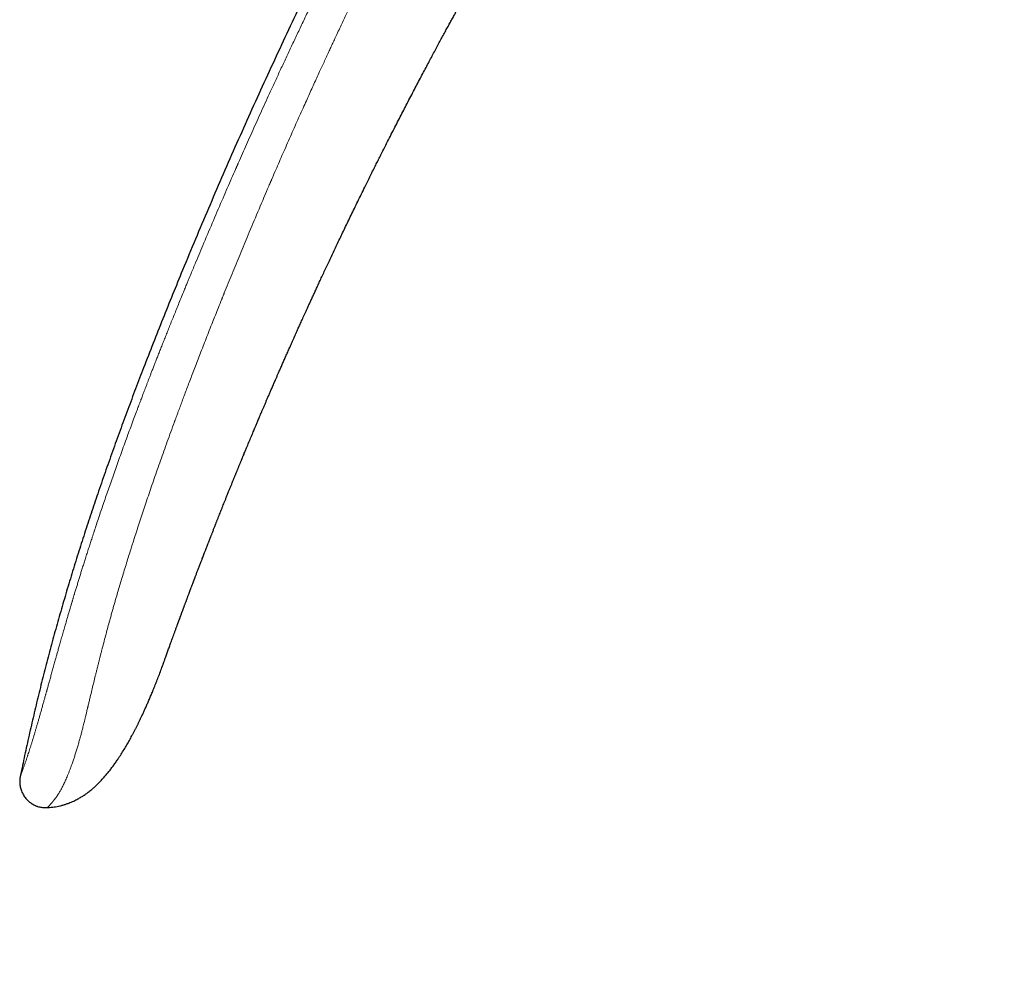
# Model space of a CAD drawing. Header units: millimetres. Extents: x 8 to 869, y 12 to 555.
# Tile 2 of 53: x 29 to 84, y 446 to 500. Entities that reach past the tile are written whole.
import ezdxf

# ---------------------------------------------------------------- set-up
doc = ezdxf.new("R2010")
doc.units = ezdxf.units.MM

msp = doc.modelspace()

# ---------------------------------------------------------------- linework, layer by layer
at = {"color": 7, "linetype": 'Continuous', "lineweight": 30}
for p, q in [((29.943, 455.88), (29.983, 455.865)), ((30.496, 455.798), (30.542, 455.799)), ((30.512, 455.799), (30.542, 455.799)), ((30.544, 455.801), (30.542, 455.799))]:
    msp.add_line(p, q, dxfattribs=at)
at = {"color": 7, "linetype": 'Continuous', "lineweight": 30, "flags": 128}
msp.add_lwpolyline([(37.054, 463.857), (37.054, 463.857), (37.054, 463.856), (37.054, 463.856), (37.054, 463.856), (37.053, 463.854), (37.053, 463.853), (37.052, 463.852), (37.052, 463.852), (37.052, 463.852), (37.053, 463.853), (37.053, 463.853), (37.053, 463.853), (37.053, 463.853), (37.053, 463.854), (37.053, 463.854)], dxfattribs=at)
at = {"color": 7, "linetype": 'Continuous', "lineweight": 30}
for points, knots in [([(78.39, 554.207), (78.047, 553.784), (77.36, 552.939), (76.34, 551.664), (75.33, 550.385), (74.329, 549.101), (73.338, 547.813), (72.375, 546.546), (71.44, 545.299), (70.532, 544.073), (69.632, 542.843), (68.74, 541.61), (67.823, 540.325), (66.881, 538.987), (65.915, 537.597), (64.96, 536.202), (64.014, 534.803), (63.079, 533.398), (62.154, 531.989), (61.238, 530.576), (60.333, 529.157), (59.437, 527.734), (58.551, 526.306), (57.675, 524.874), (56.809, 523.437), (55.952, 521.995), (55.104, 520.548), (54.267, 519.097), (53.425, 517.618), (52.58, 516.111), (51.733, 514.576), (50.895, 513.035), (50.068, 511.49), (49.25, 509.939), (48.419, 508.337), (47.575, 506.684), (46.719, 504.979), (45.875, 503.267), (45.042, 501.55), (44.225, 499.837), (43.425, 498.128), (42.64, 496.424), (41.866, 494.713), (41.102, 492.997), (40.35, 491.276), (39.607, 489.548), (38.875, 487.815), (38.204, 486.2), (37.593, 484.705), (37.04, 483.332), (36.495, 481.954), (35.985, 480.642), (35.509, 479.398), (35.067, 478.22), (34.632, 477.04), (34.205, 475.857), (33.786, 474.671), (33.384, 473.505), (32.999, 472.359), (32.629, 471.233), (32.269, 470.104), (31.918, 468.973), (31.578, 467.84), (31.247, 466.703), (30.928, 465.564), (30.619, 464.422), (30.322, 463.278), (30.038, 462.137), (29.766, 461.001), (29.507, 459.869), (29.258, 458.735), (29.102, 457.976), (29.024, 457.597)], [0, 0, 0, 0, 0.014954, 0.029882, 0.044786, 0.059666, 0.074523, 0.089358, 0.103326, 0.117276, 0.131208, 0.145123, 0.159023, 0.174517, 0.189994, 0.205453, 0.220895, 0.236322, 0.251734, 0.267133, 0.282519, 0.297893, 0.313257, 0.32861, 0.343953, 0.359289, 0.374617, 0.389938, 0.405254, 0.421293, 0.437328, 0.45336, 0.469388, 0.485415, 0.501442, 0.518887, 0.536333, 0.553782, 0.571233, 0.58869, 0.605839, 0.622995, 0.640158, 0.65733, 0.674511, 0.691703, 0.708907, 0.726124, 0.73966, 0.753202, 0.766749, 0.7803, 0.7918, 0.803301, 0.814802, 0.826303, 0.837802, 0.849299, 0.860136, 0.870971, 0.881802, 0.892629, 0.903453, 0.914274, 0.925091, 0.935905, 0.946716, 0.957526, 0.968143, 0.97876, 0.989379, 1, 1, 1, 1]), ([(41.598, 475.677), (41.609, 475.704), (41.635, 475.768), (41.676, 475.865), (41.718, 475.968), (41.832, 476.241), (41.97, 476.573), (42.112, 476.911), (42.17, 477.049), (42.192, 477.102), (42.2, 477.12), (42.208, 477.139), (42.215, 477.156), (42.228, 477.187), (42.249, 477.237), (42.28, 477.311), (42.315, 477.394), (42.354, 477.487), (42.398, 477.59), (42.445, 477.702), (42.497, 477.824), (42.553, 477.956), (42.613, 478.097), (42.677, 478.247), (42.746, 478.408), (42.817, 478.574), (42.891, 478.746), (42.967, 478.924), (43.047, 479.11), (43.131, 479.304), (43.222, 479.516), (43.29, 479.671), (43.33, 479.763), (43.337, 479.78), (43.343, 479.793), (43.348, 479.806), (43.354, 479.819), (43.36, 479.833), (43.388, 479.898), (43.438, 480.011), (43.509, 480.175), (43.586, 480.352), (43.672, 480.547), (43.766, 480.762), (43.865, 480.987), (43.969, 481.222), (44.077, 481.467), (44.176, 481.691), (44.266, 481.892), (44.342, 482.062), (44.402, 482.198), (44.438, 482.278), (44.452, 482.308), (44.456, 482.317), (44.46, 482.327), (44.464, 482.336), (44.468, 482.346), (44.478, 482.368), (44.496, 482.407), (44.522, 482.466), (44.554, 482.536), (44.59, 482.617), (44.63, 482.707), (44.674, 482.804), (44.722, 482.91), (44.773, 483.025), (44.83, 483.149), (44.89, 483.282), (44.954, 483.423), (45.022, 483.573), (45.094, 483.732), (45.171, 483.901), (45.253, 484.081), (45.34, 484.271), (45.431, 484.471), (45.527, 484.68), (45.628, 484.898), (45.733, 485.126), (45.847, 485.373), (45.971, 485.638), (46.104, 485.924), (46.243, 486.221), (46.387, 486.53), (46.538, 486.85), (46.691, 487.175), (46.847, 487.504), (47.006, 487.837), (47.17, 488.18), (47.339, 488.533), (47.514, 488.897), (47.695, 489.27), (47.881, 489.653), (48.072, 490.046), (48.27, 490.45), (48.455, 490.825), (48.625, 491.17), (48.781, 491.485), (48.908, 491.739), (49.003, 491.93), (49.067, 492.058), (49.131, 492.187), (49.196, 492.316), (49.262, 492.447), (49.377, 492.676), (49.541, 493.002), (49.753, 493.42), (49.961, 493.829), (50.164, 494.227), (50.364, 494.617), (50.56, 494.997), (50.757, 495.379), (50.957, 495.763), (51.158, 496.148), (51.353, 496.521), (51.544, 496.883), (51.729, 497.234), (51.909, 497.573), (52.083, 497.901), (52.253, 498.218), (52.416, 498.524), (52.574, 498.817), (52.724, 499.097), (52.869, 499.364), (53.008, 499.621), (53.14, 499.864), (53.266, 500.094), (53.384, 500.311), (53.497, 500.518), (53.606, 500.715), (53.708, 500.902), (53.804, 501.076), (53.894, 501.238), (53.976, 501.387), (54.054, 501.527), (54.127, 501.659), (54.198, 501.787), (54.267, 501.911), (54.332, 502.028), (54.392, 502.135), (54.445, 502.23), (54.49, 502.311), (54.527, 502.377), (54.557, 502.431), (54.583, 502.477), (54.604, 502.515), (54.621, 502.545), (54.631, 502.563), (54.635, 502.57)], [0, 0, 0, 0, 0.002893, 0.006989, 0.010541, 0.014092, 0.036642, 0.046564, 0.050929, 0.051615, 0.052301, 0.052987, 0.053673, 0.054078, 0.056405, 0.059083, 0.062111, 0.065489, 0.069217, 0.073296, 0.077725, 0.082505, 0.087634, 0.093115, 0.098945, 0.105126, 0.111274, 0.117734, 0.124505, 0.131588, 0.138982, 0.147614, 0.148573, 0.149043, 0.149514, 0.149988, 0.150463, 0.150941, 0.15142, 0.157587, 0.163361, 0.169388, 0.176893, 0.184757, 0.192979, 0.201561, 0.2105, 0.219799, 0.226132, 0.232622, 0.238462, 0.24107, 0.241413, 0.241757, 0.242101, 0.242445, 0.24279, 0.243136, 0.244915, 0.247089, 0.249656, 0.252617, 0.255973, 0.259489, 0.263354, 0.267568, 0.27213, 0.277041, 0.282204, 0.287703, 0.293539, 0.299711, 0.306356, 0.31335, 0.320695, 0.328391, 0.336436, 0.344832, 0.353578, 0.363684, 0.37422, 0.385187, 0.396584, 0.408412, 0.42067, 0.432623, 0.444957, 0.457675, 0.470775, 0.484258, 0.498124, 0.512372, 0.527003, 0.542017, 0.557413, 0.568947, 0.580687, 0.592633, 0.597382, 0.602163, 0.606975, 0.61182, 0.616696, 0.621604, 0.637618, 0.653286, 0.668609, 0.683587, 0.698219, 0.712506, 0.726447, 0.741383, 0.755902, 0.770002, 0.783685, 0.796949, 0.809796, 0.822224, 0.834235, 0.845827, 0.857002, 0.86757, 0.877736, 0.887497, 0.896856, 0.905498, 0.913765, 0.921657, 0.929175, 0.936317, 0.943085, 0.949123, 0.954827, 0.960199, 0.965237, 0.969942, 0.974884, 0.979395, 0.983477, 0.987128, 0.990349, 0.992705, 0.994761, 0.996519, 0.997978, 0.999139, 1, 1, 1, 1]), ([(37.902, 466.203), (37.907, 466.215), (37.915, 466.238), (37.927, 466.271), (37.938, 466.299), (37.946, 466.323), (37.954, 466.345), (37.962, 466.365), (37.969, 466.384), (37.979, 466.412), (37.993, 466.449), (38.01, 466.495), (38.026, 466.538), (38.041, 466.58), (38.058, 466.625), (38.075, 466.673), (38.094, 466.722), (38.111, 466.769), (38.129, 466.818), (38.15, 466.874), (38.17, 466.93), (38.193, 466.991), (38.214, 467.047), (38.237, 467.109), (38.259, 467.169), (38.282, 467.229), (38.307, 467.296), (38.335, 467.372), (38.365, 467.452), (38.393, 467.528), (38.419, 467.597), (38.446, 467.669), (38.474, 467.745), (38.502, 467.819), (38.525, 467.88), (38.542, 467.924), (38.553, 467.955), (38.565, 467.986), (38.577, 468.018), (38.591, 468.055), (38.608, 468.1), (38.63, 468.159), (38.656, 468.226), (38.682, 468.297), (38.706, 468.361), (38.727, 468.416), (38.745, 468.464), (38.76, 468.503), (38.772, 468.535), (38.783, 468.565), (38.795, 468.595), (38.808, 468.628), (38.822, 468.666), (38.839, 468.712), (38.861, 468.768), (38.886, 468.835), (38.916, 468.913), (38.949, 469), (38.983, 469.09), (39.018, 469.182), (39.053, 469.274), (39.09, 469.37), (39.127, 469.467), (39.164, 469.562), (39.199, 469.653), (39.232, 469.74), (39.27, 469.837), (39.31, 469.943), (39.353, 470.055), (39.393, 470.157), (39.426, 470.244), (39.455, 470.318), (39.479, 470.38), (39.502, 470.439), (39.523, 470.495), (39.543, 470.545), (39.562, 470.595), (39.582, 470.645), (39.603, 470.7), (39.624, 470.755), (39.645, 470.807), (39.664, 470.857), (39.682, 470.904), (39.699, 470.947), (39.715, 470.988), (39.732, 471.031), (39.751, 471.079), (39.771, 471.132), (39.795, 471.194), (39.823, 471.264), (39.854, 471.344), (39.888, 471.43), (39.921, 471.516), (39.954, 471.6), (39.986, 471.68), (40.016, 471.756), (40.043, 471.824), (40.068, 471.889), (40.094, 471.954), (40.121, 472.024), (40.151, 472.099), (40.191, 472.2), (40.239, 472.322), (40.298, 472.471), (40.359, 472.622), (40.418, 472.772), (40.476, 472.917), (40.536, 473.066), (40.588, 473.197), (40.633, 473.309), (40.67, 473.401), (40.708, 473.497), (40.747, 473.592), (40.783, 473.682), (40.818, 473.768), (40.854, 473.859), (40.889, 473.944), (40.921, 474.023), (40.949, 474.093), (40.975, 474.158), (41, 474.219), (41.025, 474.279), (41.05, 474.343), (41.078, 474.41), (41.106, 474.478), (41.133, 474.546), (41.159, 474.61), (41.185, 474.672), (41.209, 474.733), (41.234, 474.792), (41.259, 474.855), (41.287, 474.922), (41.317, 474.994), (41.347, 475.068), (41.376, 475.139), (41.404, 475.208), (41.43, 475.272), (41.454, 475.33), (41.472, 475.372), (41.484, 475.402), (41.493, 475.423), (41.504, 475.451), (41.519, 475.486), (41.537, 475.53), (41.558, 475.581), (41.582, 475.639), (41.599, 475.681), (41.609, 475.703)], [0, 0, 0, 0, 0.004834, 0.008831, 0.012056, 0.014922, 0.017515, 0.019905, 0.022267, 0.024638, 0.029982, 0.035592, 0.041004, 0.045263, 0.050309, 0.056937, 0.061935, 0.067417, 0.072988, 0.078713, 0.086525, 0.091757, 0.099211, 0.105453, 0.112256, 0.119144, 0.125168, 0.134196, 0.143628, 0.151151, 0.158431, 0.165881, 0.173907, 0.182347, 0.189449, 0.192853, 0.196153, 0.199349, 0.202466, 0.206216, 0.21093, 0.216564, 0.224493, 0.231951, 0.238538, 0.244246, 0.249168, 0.2532, 0.256392, 0.259335, 0.262202, 0.265841, 0.269551, 0.274097, 0.279978, 0.286908, 0.294889, 0.303923, 0.314013, 0.322796, 0.33225, 0.342376, 0.352599, 0.36241, 0.371807, 0.380789, 0.389354, 0.40197, 0.413553, 0.424099, 0.433607, 0.440493, 0.446949, 0.453022, 0.458712, 0.464279, 0.468727, 0.473963, 0.479922, 0.485726, 0.4911, 0.496043, 0.50124, 0.505655, 0.509582, 0.51399, 0.51895, 0.524465, 0.530555, 0.538034, 0.546344, 0.555482, 0.564599, 0.572984, 0.581602, 0.58946, 0.596585, 0.602993, 0.609537, 0.616831, 0.624703, 0.633062, 0.648003, 0.662679, 0.679561, 0.695096, 0.709462, 0.724671, 0.741484, 0.750425, 0.759426, 0.770085, 0.780369, 0.789186, 0.798115, 0.807435, 0.817343, 0.824815, 0.83221, 0.838929, 0.845195, 0.851356, 0.857777, 0.864944, 0.872318, 0.879275, 0.88597, 0.892445, 0.898729, 0.904863, 0.911171, 0.918222, 0.925969, 0.93368, 0.941233, 0.948393, 0.955121, 0.961239, 0.966554, 0.968422, 0.970502, 0.973385, 0.977082, 0.981592, 0.986915, 0.993052, 1, 1, 1, 1]), ([(37.053, 463.854), (37.053, 463.855), (37.054, 463.857), (37.06, 463.875), (37.07, 463.903), (37.084, 463.942), (37.102, 463.992), (37.124, 464.053), (37.15, 464.125), (37.179, 464.206), (37.211, 464.297), (37.247, 464.398), (37.287, 464.508), (37.328, 464.622), (37.369, 464.738), (37.411, 464.854), (37.455, 464.977), (37.502, 465.106), (37.551, 465.242), (37.603, 465.384), (37.656, 465.531), (37.711, 465.682), (37.768, 465.837), (37.826, 465.996), (37.872, 466.121), (37.899, 466.194), (37.905, 466.211)], [0, 0, 0, 0, 0.046377, 0.092652, 0.138941, 0.185362, 0.23203, 0.27906, 0.325946, 0.372424, 0.418607, 0.464613, 0.510558, 0.556561, 0.59567, 0.634711, 0.673768, 0.712919, 0.752245, 0.791824, 0.831735, 0.870596, 0.909571, 0.948723, 0.988116, 1, 1, 1, 1]), ([(30.544, 455.801), (30.556, 455.801), (30.626, 455.802), (30.753, 455.812), (30.922, 455.832), (31.084, 455.859), (31.249, 455.894), (31.415, 455.938), (31.582, 455.989), (31.738, 456.045), (31.885, 456.105), (32.018, 456.164), (32.14, 456.223), (32.25, 456.281), (32.353, 456.338), (32.447, 456.394), (32.534, 456.448), (32.652, 456.524), (32.802, 456.63), (32.976, 456.765), (33.14, 456.903), (33.294, 457.043), (33.446, 457.192), (33.598, 457.351), (33.748, 457.518), (33.895, 457.69), (34.037, 457.867), (34.174, 458.047), (34.309, 458.231), (34.44, 458.416), (34.583, 458.627), (34.736, 458.864), (34.898, 459.127), (35.051, 459.388), (35.197, 459.647), (35.317, 459.867), (35.412, 460.048), (35.486, 460.19), (35.557, 460.33), (35.628, 460.471), (35.699, 460.617), (35.773, 460.77), (35.85, 460.933), (35.931, 461.107), (36.015, 461.291), (36.102, 461.485), (36.192, 461.69), (36.285, 461.906), (36.381, 462.132), (36.482, 462.377), (36.589, 462.642), (36.703, 462.928), (36.818, 463.227), (36.936, 463.538), (37.015, 463.751), (37.055, 463.859)], [0, 0, 0, 0, 0.003134, 0.019257, 0.034831, 0.049868, 0.064377, 0.081093, 0.097055, 0.11226, 0.126702, 0.140377, 0.152443, 0.16383, 0.174536, 0.184557, 0.193892, 0.20259, 0.22316, 0.24438, 0.262914, 0.281948, 0.301494, 0.321558, 0.342141, 0.363238, 0.383591, 0.404376, 0.425398, 0.446167, 0.466663, 0.495418, 0.523648, 0.551362, 0.578568, 0.60527, 0.620035, 0.634642, 0.64909, 0.663379, 0.677949, 0.6935, 0.71004, 0.727569, 0.746087, 0.765593, 0.786086, 0.807563, 0.830023, 0.853466, 0.880389, 0.908503, 0.937809, 0.968308, 1, 1, 1, 1]), ([(29.024, 457.597), (29.017, 457.566), (29.004, 457.502), (28.989, 457.404), (28.981, 457.301), (28.981, 457.193), (28.99, 457.081), (29.01, 456.965), (29.04, 456.848), (29.08, 456.732), (29.129, 456.618), (29.187, 456.51), (29.253, 456.408), (29.326, 456.313), (29.406, 456.226), (29.491, 456.147), (29.581, 456.075), (29.675, 456.01), (29.773, 455.954), (29.842, 455.919), (29.878, 455.905), (29.88, 455.904)], [0, 0, 0, 0, 0.046634, 0.094417, 0.14419, 0.196404, 0.251149, 0.308177, 0.366967, 0.426824, 0.486997, 0.546806, 0.605766, 0.663687, 0.720731, 0.777143, 0.833013, 0.888334, 0.943077, 0.997266, 1, 1, 1, 1]), ([(29.88, 455.904), (29.881, 455.904), (29.916, 455.887), (29.988, 455.863), (30.096, 455.832), (30.208, 455.812), (30.322, 455.8), (30.434, 455.796), (30.508, 455.798), (30.542, 455.799)], [0, 0, 0, 0, 0.004349, 0.170502, 0.336267, 0.50305, 0.672699, 0.847371, 1, 1, 1, 1]), ([(29.943, 455.88), (29.955, 455.875), (29.968, 455.87), (29.982, 455.866), (29.983, 455.865)], [0, 0, 0, 0, 0.8838911, 1, 1, 1, 1])]:
    msp.add_open_spline(points, degree=3, knots=knots, dxfattribs=at)
at = {"color": 252, "linetype": 'Continuous', "lineweight": 0}
for points, knots in [([(29.024, 457.597), (29.024, 457.598), (29.025, 457.6), (29.031, 457.616), (29.041, 457.642), (29.054, 457.676), (29.07, 457.718), (29.087, 457.765), (29.101, 457.802), (29.11, 457.824), (29.112, 457.831), (29.115, 457.838), (29.118, 457.845), (29.121, 457.852), (29.129, 457.876), (29.145, 457.917), (29.169, 457.982), (29.195, 458.051), (29.223, 458.126), (29.252, 458.207), (29.281, 458.289), (29.31, 458.373), (29.34, 458.457), (29.367, 458.536), (29.391, 458.607), (29.406, 458.653), (29.416, 458.683), (29.42, 458.695), (29.424, 458.708), (29.429, 458.721), (29.433, 458.733), (29.437, 458.746), (29.441, 458.759), (29.458, 458.81), (29.489, 458.903), (29.534, 459.045), (29.582, 459.195), (29.631, 459.352), (29.682, 459.517), (29.732, 459.681), (29.782, 459.844), (29.83, 460.004), (29.879, 460.17), (29.929, 460.341), (29.981, 460.518), (30.034, 460.701), (30.088, 460.888), (30.143, 461.081), (30.2, 461.282), (30.259, 461.492), (30.318, 461.702), (30.377, 461.912), (30.419, 462.065), (30.448, 462.167), (30.461, 462.215), (30.474, 462.264), (30.488, 462.312), (30.501, 462.362), (30.515, 462.411), (30.545, 462.519), (30.592, 462.689), (30.657, 462.926), (30.726, 463.172), (30.797, 463.429), (30.871, 463.695), (30.933, 463.918), (30.981, 464.092), (31.013, 464.204), (31.041, 464.307), (31.068, 464.402), (31.095, 464.498), (31.136, 464.642), (31.19, 464.836), (31.264, 465.096), (31.344, 465.379), (31.432, 465.686), (31.524, 466.004), (31.62, 466.334), (31.72, 466.676), (31.824, 467.029), (31.901, 467.289), (31.951, 467.454), (31.97, 467.52), (31.99, 467.585), (32.01, 467.652), (32.029, 467.715), (32.045, 467.77), (32.066, 467.839), (32.093, 467.928), (32.137, 468.074), (32.194, 468.26), (32.261, 468.478), (32.329, 468.7), (32.398, 468.923), (32.47, 469.157), (32.547, 469.4), (32.626, 469.653), (32.71, 469.917), (32.797, 470.19), (32.884, 470.461), (32.971, 470.73), (33.035, 470.927), (33.079, 471.063), (33.103, 471.134), (33.126, 471.205), (33.149, 471.275), (33.169, 471.336), (33.22, 471.491), (33.305, 471.747), (33.427, 472.115), (33.554, 472.493), (33.686, 472.883), (33.822, 473.281), (33.962, 473.687), (34.107, 474.102), (34.256, 474.527), (34.41, 474.963), (34.569, 475.409), (34.733, 475.866), (34.902, 476.333), (35.07, 476.791), (35.235, 477.238), (35.39, 477.657), (35.515, 477.991), (35.595, 478.205), (35.627, 478.292), (35.639, 478.323), (35.642, 478.332), (35.646, 478.34), (35.649, 478.349), (35.652, 478.358), (35.655, 478.366), (35.663, 478.386), (35.675, 478.419), (35.695, 478.472), (35.719, 478.535), (35.747, 478.609), (35.778, 478.692), (35.814, 478.786), (35.853, 478.889), (35.896, 479.003), (35.944, 479.128), (35.995, 479.263), (36.049, 479.405), (36.105, 479.551), (36.164, 479.703), (36.225, 479.863), (36.29, 480.032), (36.359, 480.21), (36.433, 480.402), (36.513, 480.607), (36.599, 480.827), (36.688, 481.057), (36.782, 481.297), (36.88, 481.546), (36.981, 481.803), (37.086, 482.068), (37.195, 482.342), (37.309, 482.629), (37.428, 482.927), (37.553, 483.236), (37.682, 483.556), (37.815, 483.886), (37.953, 484.226), (38.095, 484.575), (38.226, 484.896), (38.326, 485.138), (38.377, 485.264), (38.396, 485.308), (38.4, 485.318), (38.404, 485.328), (38.408, 485.337), (38.437, 485.408), (38.512, 485.591), (38.672, 485.977), (38.959, 486.668), (39.376, 487.664), (39.89, 488.875), (40.411, 490.089), (40.826, 491.046), (41.068, 491.598), (41.154, 491.794), (41.175, 491.842), (41.196, 491.891), (41.218, 491.939), (41.239, 491.987), (41.26, 492.036), (41.281, 492.084), (41.37, 492.286), (41.528, 492.644), (41.758, 493.161), (41.993, 493.687), (42.233, 494.223), (42.478, 494.766), (42.729, 495.319), (42.994, 495.9), (43.273, 496.509), (43.568, 497.148), (43.869, 497.797), (44.178, 498.456), (44.493, 499.126), (44.816, 499.806), (45.145, 500.497), (45.482, 501.197), (45.827, 501.908), (46.176, 502.625), (46.531, 503.348), (46.891, 504.076), (47.258, 504.814), (47.507, 505.308), (47.632, 505.557)], [0, 0, 0, 0, 0.00881, 0.017606, 0.026394, 0.035177, 0.042905, 0.050636, 0.057443, 0.058334, 0.059226, 0.060118, 0.06101, 0.061903, 0.062795, 0.069461, 0.075952, 0.082269, 0.088415, 0.094393, 0.100206, 0.105189, 0.110048, 0.114788, 0.117852, 0.120866, 0.121452, 0.122036, 0.122619, 0.123199, 0.123778, 0.124355, 0.12493, 0.125503, 0.131169, 0.136731, 0.142195, 0.147568, 0.15286, 0.158077, 0.162496, 0.166873, 0.171213, 0.175522, 0.179806, 0.184071, 0.188324, 0.192495, 0.196735, 0.20105, 0.205447, 0.209391, 0.213409, 0.214322, 0.215238, 0.216159, 0.217084, 0.218012, 0.218945, 0.219883, 0.224104, 0.228467, 0.232976, 0.237632, 0.242439, 0.247398, 0.249629, 0.251747, 0.253412, 0.255103, 0.256819, 0.258561, 0.262766, 0.267114, 0.272333, 0.277746, 0.283351, 0.289152, 0.295147, 0.301338, 0.307725, 0.308867, 0.310015, 0.311169, 0.312329, 0.313495, 0.314521, 0.31521, 0.317153, 0.319166, 0.322933, 0.326921, 0.330669, 0.334594, 0.338695, 0.342973, 0.347428, 0.352059, 0.356868, 0.361853, 0.366387, 0.371057, 0.372303, 0.373558, 0.374823, 0.376097, 0.377243, 0.378027, 0.384319, 0.390812, 0.397506, 0.404401, 0.411496, 0.418659, 0.426017, 0.433568, 0.441312, 0.44925, 0.457382, 0.465707, 0.474226, 0.481882, 0.489688, 0.49668, 0.499794, 0.501171, 0.501326, 0.501481, 0.501636, 0.501791, 0.501946, 0.502101, 0.502256, 0.502983, 0.503916, 0.505053, 0.506394, 0.507875, 0.509544, 0.511402, 0.513448, 0.515683, 0.518107, 0.52072, 0.52328, 0.525999, 0.528876, 0.531911, 0.535105, 0.538458, 0.542231, 0.546186, 0.550323, 0.554642, 0.559144, 0.563742, 0.568516, 0.573466, 0.578591, 0.584002, 0.589595, 0.595371, 0.601329, 0.60747, 0.613793, 0.620298, 0.624883, 0.626927, 0.62713, 0.627303, 0.627476, 0.627649, 0.627821, 0.631329, 0.637598, 0.648815, 0.668913, 0.691858, 0.714914, 0.735297, 0.744293, 0.745178, 0.746062, 0.746947, 0.747832, 0.748717, 0.749603, 0.750488, 0.751374, 0.760681, 0.770161, 0.779812, 0.789635, 0.79963, 0.809796, 0.820134, 0.831705, 0.843483, 0.855469, 0.867662, 0.880063, 0.892672, 0.905489, 0.918513, 0.931746, 0.945186, 0.958588, 0.972191, 0.985995, 1, 1, 1, 1]), ([(49.366, 504.591), (49.351, 504.562), (49.321, 504.5), (49.271, 504.401), (49.217, 504.29), (49.156, 504.168), (49.09, 504.033), (49.02, 503.89), (48.945, 503.739), (48.867, 503.58), (48.784, 503.41), (48.696, 503.23), (48.599, 503.031), (48.493, 502.812), (48.377, 502.573), (48.255, 502.321), (48.128, 502.056), (47.994, 501.778), (47.854, 501.486), (47.712, 501.19), (47.57, 500.891), (47.426, 500.588), (47.277, 500.275), (47.124, 499.95), (46.966, 499.614), (46.836, 499.337), (46.738, 499.127), (46.675, 498.992), (46.616, 498.867), (46.559, 498.744), (46.501, 498.619), (46.442, 498.492), (46.381, 498.362), (46.297, 498.179), (46.187, 497.942), (46.05, 497.646), (45.906, 497.332), (45.753, 496.999), (45.592, 496.646), (45.427, 496.282), (45.256, 495.905), (45.076, 495.507), (44.888, 495.089), (44.691, 494.648), (44.488, 494.194), (44.281, 493.726), (44.068, 493.243), (43.859, 492.767), (43.654, 492.299), (43.455, 491.84), (43.307, 491.499), (43.215, 491.286), (43.183, 491.212), (43.157, 491.151), (43.135, 491.099), (43.113, 491.047), (43.09, 490.996), (43.035, 490.867), (42.8, 490.32), (42.391, 489.359), (41.873, 488.127), (41.392, 486.968), (40.945, 485.879), (40.643, 485.137), (40.482, 484.738), (40.459, 484.682), (40.437, 484.627), (40.414, 484.571), (40.392, 484.515), (40.369, 484.458), (40.343, 484.394), (40.261, 484.191), (40.133, 483.869), (39.961, 483.438), (39.791, 483.011), (39.617, 482.57), (39.44, 482.118), (39.271, 481.684), (39.109, 481.268), (38.955, 480.87), (38.808, 480.486), (38.666, 480.116), (38.531, 479.759), (38.401, 479.417), (38.276, 479.086), (38.156, 478.766), (38.041, 478.457), (37.943, 478.195), (37.862, 477.975), (37.798, 477.802), (37.756, 477.686), (37.733, 477.626), (37.728, 477.611), (37.722, 477.596), (37.717, 477.582), (37.712, 477.567), (37.706, 477.553), (37.701, 477.538), (37.629, 477.343), (37.493, 476.969), (37.295, 476.421), (37.102, 475.883), (36.915, 475.354), (36.734, 474.839), (36.559, 474.336), (36.391, 473.846), (36.227, 473.367), (36.069, 472.897), (35.916, 472.438), (35.767, 471.99), (35.624, 471.551), (35.519, 471.227), (35.451, 471.014), (35.417, 470.909), (35.384, 470.804), (35.35, 470.7), (35.316, 470.591), (35.278, 470.47), (35.21, 470.257), (35.117, 469.96), (34.996, 469.571), (34.875, 469.175), (34.753, 468.772), (34.636, 468.382), (34.524, 468.006), (34.43, 467.682), (34.351, 467.409), (34.286, 467.183), (34.222, 466.956), (34.157, 466.725), (34.091, 466.485), (34.012, 466.198), (33.921, 465.862), (33.817, 465.474), (33.712, 465.074), (33.625, 464.742), (33.558, 464.479), (33.509, 464.288), (33.46, 464.096), (33.411, 463.901), (33.361, 463.703), (33.312, 463.504), (33.249, 463.249), (33.173, 462.941), (33.086, 462.583), (33.01, 462.269), (32.945, 462), (32.894, 461.782), (32.858, 461.633), (32.839, 461.551), (32.833, 461.525), (32.827, 461.5), (32.821, 461.475), (32.815, 461.449), (32.794, 461.361), (32.76, 461.213), (32.712, 461.012), (32.666, 460.823), (32.623, 460.645), (32.582, 460.478), (32.546, 460.336), (32.515, 460.215), (32.489, 460.112), (32.462, 460.011), (32.435, 459.91), (32.408, 459.811), (32.381, 459.713), (32.341, 459.568), (32.287, 459.378), (32.218, 459.147), (32.148, 458.919), (32.077, 458.696), (32.004, 458.478), (31.934, 458.278), (31.868, 458.093), (31.805, 457.925), (31.742, 457.761), (31.681, 457.61), (31.622, 457.47), (31.568, 457.347), (31.531, 457.265), (31.51, 457.22), (31.504, 457.206), (31.497, 457.192), (31.491, 457.178), (31.484, 457.165), (31.464, 457.121), (31.428, 457.048), (31.378, 456.949), (31.326, 456.851), (31.276, 456.76), (31.227, 456.676), (31.181, 456.6), (31.149, 456.551), (31.132, 456.524), (31.128, 456.518), (31.124, 456.512), (31.12, 456.505), (31.115, 456.499), (31.111, 456.492), (31.107, 456.486), (31.091, 456.462), (31.064, 456.423), (31.028, 456.371), (30.995, 456.326), (30.965, 456.286), (30.938, 456.25), (30.913, 456.219), (30.892, 456.193), (30.874, 456.171), (30.859, 456.152), (30.846, 456.136), (30.833, 456.122), (30.823, 456.109), (30.814, 456.099), (30.808, 456.092), (30.805, 456.088), (30.804, 456.087), (30.803, 456.087), (30.803, 456.086), (30.803, 456.086), (30.803, 456.086), (30.803, 456.086), (30.803, 456.086), (30.783, 456.062), (30.745, 456.019), (30.696, 455.963), (30.654, 455.916), (30.619, 455.878), (30.591, 455.848), (30.569, 455.825), (30.554, 455.81), (30.546, 455.802), (30.545, 455.801), (30.544, 455.801)], [0, 0, 0, 0, 0.0016059, 0.003428, 0.0054665, 0.0077211, 0.0101918, 0.0128787, 0.0156099, 0.0185331, 0.0216483, 0.0249554, 0.0284543, 0.0325914, 0.0369679, 0.0415838, 0.0464389, 0.0515331, 0.0568664, 0.0624386, 0.0677562, 0.0732744, 0.078993, 0.0849118, 0.0910305, 0.0973491, 0.1000624, 0.1025032, 0.1046904, 0.1069212, 0.1091956, 0.1115135, 0.1138749, 0.1162799, 0.1214598, 0.1268304, 0.1323915, 0.1385609, 0.1449484, 0.151554, 0.1583777, 0.1654195, 0.1731268, 0.1810799, 0.1892793, 0.1977252, 0.2064183, 0.2153592, 0.2234323, 0.2316968, 0.2401522, 0.241768, 0.2432037, 0.2441319, 0.2450599, 0.2459876, 0.246915, 0.2478422, 0.2529366, 0.2763204, 0.2995124, 0.3190391, 0.3384336, 0.3577025, 0.3586962, 0.3596896, 0.3606827, 0.3616755, 0.362668, 0.3636601, 0.3647084, 0.3660723, 0.3745104, 0.3818481, 0.3890002, 0.397272, 0.4052799, 0.4130236, 0.420312, 0.4273495, 0.4341363, 0.4406724, 0.4469589, 0.4529969, 0.458787, 0.4644746, 0.4699025, 0.4750711, 0.4783406, 0.4814974, 0.4841823, 0.4844413, 0.4846994, 0.4849567, 0.4852132, 0.4854688, 0.4857236, 0.4859776, 0.4862307, 0.4960241, 0.5056367, 0.5150697, 0.5243215, 0.5333894, 0.542114, 0.5506566, 0.5590155, 0.567189, 0.5751757, 0.5829744, 0.5905847, 0.5980075, 0.5998444, 0.6016695, 0.6034829, 0.6052844, 0.6070742, 0.6091353, 0.6115707, 0.6181479, 0.6245493, 0.6317371, 0.638691, 0.6454117, 0.6518999, 0.6581562, 0.6621277, 0.6660006, 0.6698055, 0.6738341, 0.6779506, 0.6821555, 0.6886295, 0.6953056, 0.7021867, 0.7092768, 0.7125295, 0.7158261, 0.719167, 0.7225531, 0.7259849, 0.7294611, 0.7329795, 0.7393476, 0.7456878, 0.75199, 0.7561248, 0.7602376, 0.7638376, 0.7643077, 0.7647774, 0.7652468, 0.7657159, 0.7661847, 0.7666531, 0.7706289, 0.7744263, 0.7780475, 0.7814949, 0.7847709, 0.7878951, 0.7899888, 0.7920863, 0.7941879, 0.7962939, 0.7984047, 0.8005205, 0.8026416, 0.80788, 0.8132299, 0.8186938, 0.8242736, 0.8299709, 0.8357864, 0.8407628, 0.8458219, 0.8509625, 0.8561828, 0.8608405, 0.8655563, 0.8697559, 0.8703095, 0.8708638, 0.8714191, 0.8719752, 0.8725322, 0.87309, 0.8773284, 0.8817359, 0.8863153, 0.8910694, 0.8954002, 0.8998709, 0.9039227, 0.9043266, 0.9047317, 0.9051377, 0.9055449, 0.9059532, 0.9063625, 0.9067729, 0.9071844, 0.9110518, 0.9146899, 0.918097, 0.921271, 0.9242102, 0.9269129, 0.9293777, 0.931338, 0.9331142, 0.9347056, 0.9361114, 0.9374651, 0.9385848, 0.9393762, 0.9396668, 0.9397835, 0.9398327, 0.9398539, 0.9398631, 0.9398672, 0.939869, 0.9398698, 0.9398704, 0.9475948, 0.955208, 0.9627044, 0.9700793, 0.9773288, 0.9843235, 0.9911911, 0.9979295, 1, 1, 1, 1]), ([(54.376, 433.471), (54.491, 433.502), (54.741, 433.569), (55.14, 433.677), (55.577, 433.795), (56.03, 433.917), (56.93, 434.159), (58.743, 434.647), (62.306, 435.6), (68.671, 437.289), (77.013, 439.471), (86.498, 441.913), (95.352, 444.161), (103.937, 446.315), (112.251, 448.38), (120.569, 450.429), (128.892, 452.467), (134.444, 453.818), (137.221, 454.494)], [0, 0, 0, 0, 0.004194, 0.009074, 0.014538, 0.020057, 0.025577, 0.047258, 0.085973, 0.155099, 0.278519, 0.388727, 0.498949, 0.599152, 0.69936, 0.79956, 0.899727, 1, 1, 1, 1]), ([(137.406, 453.739), (134.632, 453.049), (129.087, 451.669), (120.783, 449.55), (112.488, 447.399), (104.203, 445.214), (96.11, 443.047), (88.208, 440.904), (80.498, 438.789), (71.972, 436.427), (64.529, 434.347), (59.507, 432.937), (57.724, 432.436), (57.285, 432.312), (56.847, 432.189), (56.408, 432.065), (55.971, 431.942), (55.552, 431.824), (55.168, 431.716), (54.929, 431.648), (54.818, 431.616)], [0, 0, 0, 0, 0.100279, 0.200454, 0.300659, 0.40087, 0.501074, 0.594595, 0.688107, 0.781602, 0.905025, 0.95934, 0.964674, 0.970009, 0.975344, 0.980679, 0.986014, 0.991277, 0.995956, 1, 1, 1, 1])]:
    msp.add_open_spline(points, degree=3, knots=knots, dxfattribs=at)

doc.saveas('drawing.dxf')
